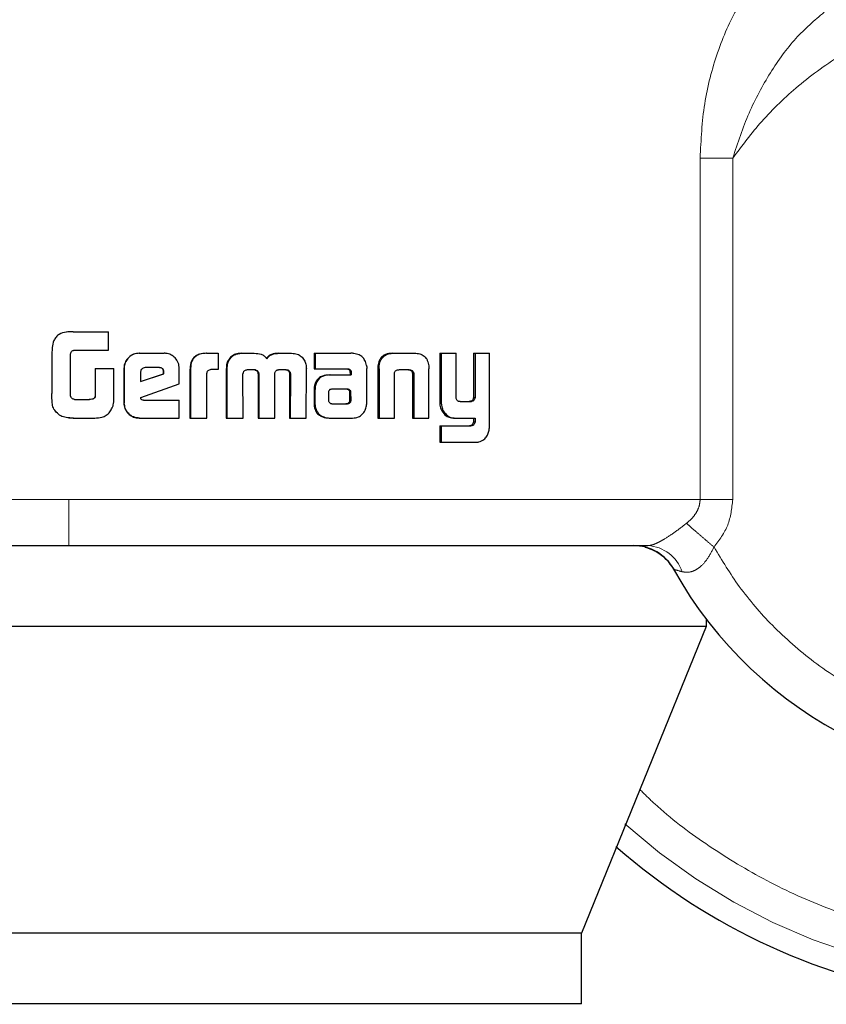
# Model space of a CAD drawing. Header units: millimetres. Extents: x 18 to 260, y 57 to 148.
# Tile 59 of 80: x 193.195 to 194.107, y 57.4 to 58.513. Entities that reach past the tile are written whole.
import ezdxf

# ---------------------------------------------------------------- set-up
doc = ezdxf.new("R2010")
doc.units = ezdxf.units.MM
doc.linetypes.add('PHANTOM', pattern=[12.7, 6.35, -1.27, 1.27, -1.27, 1.27, -1.27])

msp = doc.modelspace()

# ---------------------------------------------------------------- linework, layer by layer
at = {"color": 8, "linetype": 'PHANTOM', "lineweight": 18}
for p, q in [((193.9648, 58.3566), (193.9648, 57.9704)), ((194.0017, 58.3566), (193.9648, 58.3566)), ((194.0017, 57.9704), (194.0017, 58.3566)), ((193.6017, 58.1185), (193.6003, 58.1185)), ((193.6395, 58.1122), (193.6411, 58.1122)), ((193.5282, 58.0941), (193.5293, 58.0941)), ((193.5666, 58.0948), (193.5678, 58.0948)), ((193.6704, 58.0813), (193.6721, 58.0813)), ((193.7049, 58.054), (193.7067, 58.054)), ((193.251, 57.9704), (192.2447, 57.9704)), ((193.9648, 57.9704), (193.251, 57.9704)), ((193.9648, 57.9704), (194.0017, 57.9704))]:
    msp.add_line(p, q, dxfattribs=at)
at = {"color": 7, "linetype": 'Continuous', "lineweight": 25}
for p, q in [((193.251, 58.1601), (193.2488, 58.1597)), ((193.256, 58.1603), (193.251, 58.1601)), ((193.256, 58.1603), (193.256, 58.1603)), ((193.256, 58.1603), (193.2957, 58.1603)), ((193.2957, 58.1393), (193.2957, 58.1603)), ((193.2568, 58.1393), (193.2957, 58.1393)), ((193.2319, 58.1362), (193.2319, 58.0903)), ((193.2529, 58.0878), (193.2529, 58.1352)), ((193.3306, 58.136), (193.3309, 58.136)), ((193.3309, 58.136), (193.3586, 58.136)), ((193.4066, 58.136), (193.4072, 58.136)), ((193.4072, 58.136), (193.4197, 58.136)), ((193.4197, 58.136), (193.4197, 58.1174)), ((193.4321, 58.1283), (193.4314, 58.1283)), ((193.4458, 58.136), (193.4466, 58.136)), ((193.4466, 58.136), (193.4606, 58.136)), ((193.4881, 58.136), (193.4891, 58.136)), ((193.4891, 58.136), (193.5029, 58.136)), ((193.5284, 58.136), (193.5284, 58.1183)), ((193.5284, 58.136), (193.5295, 58.136)), ((193.5295, 58.136), (193.5295, 58.1183)), ((193.5295, 58.136), (193.57, 58.136)), ((193.6166, 58.136), (193.6181, 58.136)), ((193.6181, 58.136), (193.6421, 58.136)), ((193.6704, 58.136), (193.6704, 58.0813)), ((193.6704, 58.136), (193.6721, 58.136)), ((193.6721, 58.136), (193.6721, 58.0813)), ((193.6721, 58.136), (193.689, 58.136)), ((193.689, 58.0871), (193.689, 58.136)), ((193.7086, 58.136), (193.7086, 58.0859)), ((193.7086, 58.136), (193.7104, 58.136)), ((193.7104, 58.136), (193.7104, 58.0859)), ((193.7104, 58.136), (193.7268, 58.136)), ((193.7268, 58.0552), (193.7268, 58.136)), ((193.2807, 58.1188), (193.2807, 58.088)), ((193.2807, 58.1188), (193.2809, 58.1188)), ((193.2809, 58.1188), (193.2809, 58.088)), ((193.2809, 58.1188), (193.302, 58.1188)), ((193.302, 58.0875), (193.302, 58.1188)), ((193.3133, 58.1186), (193.3136, 58.1186)), ((193.3133, 58.1186), (193.3133, 58.0799)), ((193.3136, 58.1186), (193.3136, 58.0799)), ((193.3534, 58.1197), (193.3372, 58.1197)), ((193.3759, 58.1012), (193.3759, 58.1186)), ((193.3879, 58.1171), (193.3879, 58.0627)), ((193.3879, 58.1171), (193.3885, 58.1171)), ((193.3885, 58.1171), (193.3885, 58.0627)), ((193.4197, 58.1174), (193.4116, 58.1174)), ((193.429, 58.1184), (193.429, 58.0627)), ((193.429, 58.1184), (193.4298, 58.1184)), ((193.4298, 58.1184), (193.4298, 58.0627)), ((193.453, 58.1174), (193.4618, 58.1174)), ((193.4885, 58.1174), (193.4965, 58.1174)), ((193.4992, 58.116), (193.5002, 58.116)), ((193.5194, 58.0627), (193.5196, 58.1184)), ((193.5284, 58.1183), (193.5295, 58.1183)), ((193.5295, 58.1183), (193.5664, 58.1183)), ((193.5878, 58.0799), (193.5878, 58.1187)), ((193.6003, 58.1185), (193.6003, 58.0627)), ((193.6005, 58.1219), (193.6019, 58.1219)), ((193.6017, 58.1185), (193.6017, 58.0627)), ((193.6247, 58.1174), (193.6354, 58.1174)), ((193.658, 58.1219), (193.6582, 58.1185)), ((193.6582, 58.0627), (193.6582, 58.1185)), ((193.3321, 58.1147), (193.3321, 58.1039)), ((193.3321, 58.1039), (193.3585, 58.1128)), ((193.3321, 58.104), (193.3581, 58.1128)), ((193.3585, 58.1145), (193.3581, 58.1145)), ((193.3581, 58.1128), (193.3581, 58.1145)), ((193.3585, 58.1128), (193.3581, 58.1128)), ((193.3585, 58.1128), (193.3585, 58.1145)), ((193.4069, 58.0627), (193.4069, 58.1134)), ((193.4481, 58.0627), (193.4478, 58.1118)), ((193.4649, 58.1126), (193.4649, 58.0627)), ((193.4649, 58.1126), (193.4657, 58.1126)), ((193.4657, 58.1126), (193.4657, 58.0627)), ((193.4839, 58.0627), (193.4839, 58.1126)), ((193.5005, 58.1118), (193.5004, 58.0627)), ((193.5005, 58.1118), (193.5015, 58.1118)), ((193.5015, 58.1118), (193.5014, 58.0627)), ((193.5453, 58.1115), (193.5465, 58.1115)), ((193.5465, 58.1115), (193.5703, 58.1115)), ((193.5689, 58.1155), (193.5689, 58.1145)), ((193.5689, 58.1155), (193.5701, 58.1155)), ((193.5689, 58.1145), (193.5701, 58.1145)), ((193.569, 58.1134), (193.569, 58.1115)), ((193.569, 58.1134), (193.5703, 58.1134)), ((193.5701, 58.1155), (193.5701, 58.1145)), ((193.5703, 58.1134), (193.5703, 58.1115)), ((193.6191, 58.0627), (193.6191, 58.1133)), ((193.6394, 58.1133), (193.641, 58.1133)), ((193.6395, 58.1122), (193.6395, 58.0627)), ((193.6411, 58.1122), (193.6411, 58.0627)), ((193.3323, 58.0858), (193.3759, 58.1012)), ((193.5282, 58.0941), (193.5282, 58.0792)), ((193.5293, 58.0941), (193.5293, 58.0792)), ((193.548, 58.0953), (193.5473, 58.0951)), ((193.5491, 58.0953), (193.548, 58.0953)), ((193.5654, 58.0954), (193.5491, 58.0953)), ((193.2574, 58.0836), (193.2742, 58.0836)), ((193.2807, 58.088), (193.2809, 58.088)), ((193.3355, 58.083), (193.3759, 58.083)), ((193.3759, 58.0627), (193.3759, 58.083)), ((193.5445, 58.0916), (193.5445, 58.0905)), ((193.5445, 58.0905), (193.5446, 58.083)), ((193.5689, 58.0831), (193.5687, 58.0912)), ((193.57, 58.0912), (193.5687, 58.0912)), ((193.5701, 58.0831), (193.5689, 58.0831)), ((193.5701, 58.0831), (193.57, 58.0912)), ((193.7086, 58.0859), (193.7104, 58.0859)), ((193.3133, 58.0799), (193.3136, 58.0799)), ((193.5282, 58.0792), (193.5293, 58.0792)), ((193.5284, 58.0759), (193.5295, 58.0759)), ((193.5491, 58.0787), (193.5643, 58.0788)), ((193.5492, 58.0787), (193.5656, 58.0788)), ((193.5656, 58.0788), (193.5643, 58.0788)), ((193.5691, 58.0802), (193.5678, 58.0802)), ((193.6934, 58.0813), (193.7053, 58.0813)), ((193.7045, 58.0814), (193.7063, 58.0814)), ((193.2474, 58.0634), (193.2474, 58.0634)), ((193.2499, 58.0631), (193.251, 58.0629)), ((193.251, 58.0629), (193.256, 58.0627)), ((193.2561, 58.0627), (193.256, 58.0627)), ((193.2561, 58.0627), (193.2803, 58.0627)), ((193.3309, 58.0627), (193.3306, 58.0627)), ((193.3309, 58.0627), (193.3759, 58.0627)), ((193.3879, 58.0627), (193.3885, 58.0627)), ((193.3885, 58.0627), (193.4069, 58.0627)), ((193.429, 58.0627), (193.4298, 58.0627)), ((193.4298, 58.0627), (193.4481, 58.0627)), ((193.4649, 58.0627), (193.4657, 58.0627)), ((193.4657, 58.0627), (193.4839, 58.0627)), ((193.5004, 58.0627), (193.5014, 58.0627)), ((193.5014, 58.0627), (193.5194, 58.0627)), ((193.5462, 58.0627), (193.5474, 58.0627)), ((193.5474, 58.0627), (193.5718, 58.0627)), ((193.6003, 58.0627), (193.6017, 58.0627)), ((193.6017, 58.0627), (193.6191, 58.0627)), ((193.6395, 58.0627), (193.6411, 58.0627)), ((193.6411, 58.0627), (193.6582, 58.0627)), ((193.6727, 58.071), (193.6744, 58.071)), ((193.6871, 58.0627), (193.6888, 58.0627)), ((193.6888, 58.0627), (193.7104, 58.0627)), ((193.7086, 58.0627), (193.7086, 58.0584)), ((193.7104, 58.0627), (193.7104, 58.0584)), ((193.6704, 58.0539), (193.6704, 58.0353)), ((193.6704, 58.0539), (193.6721, 58.0539)), ((193.6721, 58.0539), (193.6721, 58.0353)), ((193.6721, 58.0539), (193.7057, 58.0539)), ((193.7086, 58.0584), (193.7104, 58.0584)), ((193.6704, 58.0353), (193.6721, 58.0353)), ((193.6721, 58.0353), (193.7113, 58.0353)), ((193.9716, 57.8271), (192.4355, 57.8271)), ((193.9716, 57.8271), (193.8306, 57.4801)), ((193.9716, 57.8355), (193.9716, 57.8271)), ((193.8306, 57.4801), (192.557, 57.4801)), ((193.8306, 57.4001), (193.8306, 57.4801)), ((193.8306, 57.4001), (192.557, 57.4001))]:
    msp.add_line(p, q, dxfattribs=at)
for centre, radius, start, end in [((194.3441, 58.1196), 0.4685, 209.1217, 56.7142), ((194.3441, 58.1196), 0.72, 228.7799, 0), ((193.8894, 57.8663), 0.0521, 29.1217, 90)]:
    msp.add_arc(centre, radius, start, end, dxfattribs=at)
at = {"color": 8, "linetype": 'PHANTOM', "lineweight": 18}
for centre, radius, start, end in [((194.3441, 58.1196), 0.6941, 227.9991, 0), ((193.9034, 57.875), 0.0434, 18.5507, 87.08)]:
    msp.add_arc(centre, radius, start, end, dxfattribs=at)
for points, knots in [([(194.0382, 58.5659), (194.0275, 58.5538), (194.006, 58.5298), (193.9834, 58.4766), (193.9679, 58.4186), (193.9658, 58.3773), (193.9648, 58.3566)], [0, 0, 0, 0, 0.250124, 0.499331, 0.749126, 1, 1, 1, 1]), ([(193.9805, 57.9167), (193.9896, 57.9016), (194.0088, 57.87), (194.0467, 57.8262), (194.0937, 57.7848), (194.1504, 57.7488), (194.2161, 57.7211), (194.289, 57.7046), (194.366, 57.7014), (194.4434, 57.7127), (194.5172, 57.7383), (194.5836, 57.7763), (194.6401, 57.8239), (194.6853, 57.8777), (194.7189, 57.9345), (194.7417, 57.9915), (194.7552, 58.0465), (194.7611, 58.0995), (194.7603, 58.1529), (194.7522, 58.209), (194.7349, 58.2679), (194.7069, 58.3277), (194.6671, 58.3856), (194.6155, 58.4385), (194.5529, 58.4827), (194.4819, 58.5152), (194.406, 58.5339), (194.329, 58.5381), (194.2549, 58.5286), (194.1869, 58.5073), (194.127, 58.477), (194.0763, 58.4403), (194.0344, 58.4003), (194.0123, 58.3708), (194.0017, 58.3566)], [0, 0, 0, 0, 0.024626, 0.051455, 0.080502, 0.111688, 0.144811, 0.179531, 0.215376, 0.25177, 0.288076, 0.323673, 0.358006, 0.390637, 0.421263, 0.449718, 0.475951, 0.499998, 0.52406, 0.550308, 0.578778, 0.609419, 0.642062, 0.676405, 0.712009, 0.748318, 0.78471, 0.82055, 0.855261, 0.888371, 0.919543, 0.948576, 0.975389, 1, 1, 1, 1]), ([(194.0017, 58.3566), (194.0073, 58.3738), (194.0184, 58.4077), (194.0432, 58.4532), (194.0716, 58.4931), (194.0941, 58.5124), (194.1051, 58.5217)], [0, 0, 0, 0, 0.265016, 0.521284, 0.766879, 1, 1, 1, 1]), ([(194.9989, 58.1196), (194.9984, 58.1003), (194.9974, 58.0602), (194.9886, 57.9988), (194.9732, 57.9336), (194.949, 57.8652), (194.9144, 57.7946), (194.8724, 57.7304), (194.8252, 57.6736), (194.7748, 57.6247), (194.717, 57.5797), (194.6523, 57.5402), (194.5813, 57.5076), (194.5053, 57.4833), (194.4256, 57.4682), (194.3441, 57.4631), (194.2625, 57.4682), (194.1829, 57.4833), (194.1068, 57.5076), (194.0358, 57.5401), (193.9714, 57.5799), (193.9251, 57.6144), (193.9022, 57.6371), (193.8967, 57.6426)], [0, 0, 0, 0, 0.038195, 0.078918, 0.122126, 0.170129, 0.221696, 0.276885, 0.320981, 0.367142, 0.415234, 0.465063, 0.516374, 0.568856, 0.622148, 0.675856, 0.729563, 0.782855, 0.835337, 0.886648, 0.936478, 0.984569, 1, 1, 1, 1]), ([(193.251, 57.9184), (193.251, 57.9193), (193.251, 57.9212), (193.251, 57.9353), (193.251, 57.9528), (193.251, 57.9647), (193.251, 57.9704)], [0, 0, 0, 0, 0.27027, 0.562426, 0.789736, 1, 1, 1, 1]), ([(193.9493, 57.9436), (193.9515, 57.9455), (193.9558, 57.9491), (193.9607, 57.9557), (193.9641, 57.9629), (193.9646, 57.968), (193.9648, 57.9704)], [0, 0, 0, 0, 0.276693, 0.532909, 0.771964, 1, 1, 1, 1]), ([(193.9805, 57.9167), (193.9864, 57.9247), (193.9984, 57.9407), (194.0006, 57.9605), (194.0017, 57.9704)], [0, 0, 0, 0, 0.500879, 1, 1, 1, 1]), ([(193.9056, 57.9184), (193.9067, 57.9185), (193.9088, 57.9186), (193.9132, 57.92), (193.9182, 57.9223), (193.9258, 57.9265), (193.9367, 57.9338), (193.945, 57.9402), (193.9493, 57.9436)], [0, 0, 0, 0, 0.118398, 0.234242, 0.35061, 0.469025, 0.720983, 1, 1, 1, 1]), ([(193.9493, 57.9436), (193.9513, 57.9419), (193.9552, 57.9384), (193.963, 57.9318), (193.9715, 57.9244), (193.9775, 57.9192), (193.9805, 57.9167)], [0, 0, 0, 0, 0.246736, 0.500007, 0.753276, 1, 1, 1, 1]), ([(193.9446, 57.8888), (193.9477, 57.8884), (193.9524, 57.8877), (193.9591, 57.8904), (193.9657, 57.8946), (193.9736, 57.9033), (193.9781, 57.9121), (193.9805, 57.9167)], [0, 0, 0, 0, 0.249011, 0.369438, 0.488643, 0.733655, 1, 1, 1, 1]), ([(193.9348, 57.8917), (193.935, 57.8916), (193.9352, 57.8915), (193.9378, 57.8908), (193.9418, 57.8896), (193.9446, 57.8888)], [0, 0, 0, 0, 0.24395, 0.491175, 1, 1, 1, 1])]:
    msp.add_open_spline(points, degree=3, knots=knots, dxfattribs=at)
at = {"color": 7, "linetype": 'Continuous', "lineweight": 25}
for points, knots in [([(193.256, 58.1603), (193.2533, 58.1602), (193.2479, 58.1601), (193.241, 58.1582), (193.2363, 58.1545), (193.2334, 58.1493), (193.232, 58.143), (193.2319, 58.1382), (193.2319, 58.1362)], [0, 0, 0, 0, 0.202654, 0.407289, 0.523056, 0.638657, 0.845683, 1, 1, 1, 1]), ([(193.2487, 58.1599), (193.2487, 58.1599), (193.2487, 58.1599), (193.2487, 58.1599), (193.2487, 58.1599)], [0, 0, 0, 0, 0.499999, 1, 1, 1, 1]), ([(193.2529, 58.1352), (193.2531, 58.1359), (193.2533, 58.137), (193.2542, 58.1383), (193.2554, 58.1391), (193.2563, 58.1392), (193.2568, 58.1393)], [0, 0, 0, 0, 0.336232, 0.550428, 0.765327, 1, 1, 1, 1]), ([(193.3306, 58.136), (193.3284, 58.1357), (193.324, 58.1353), (193.3186, 58.1316), (193.3148, 58.1267), (193.3134, 58.1221), (193.3134, 58.1194), (193.3133, 58.1186)], [0, 0, 0, 0, 0.241682, 0.484864, 0.698288, 0.917578, 1, 1, 1, 1]), ([(193.3309, 58.136), (193.3287, 58.1357), (193.3242, 58.1353), (193.3188, 58.1315), (193.3151, 58.1266), (193.3137, 58.1221), (193.3136, 58.1194), (193.3136, 58.1186)], [0, 0, 0, 0, 0.242822, 0.487165, 0.701512, 0.91994, 1, 1, 1, 1]), ([(193.3759, 58.1186), (193.3757, 58.1209), (193.3752, 58.1253), (193.3715, 58.1307), (193.3666, 58.1345), (193.3621, 58.1359), (193.3594, 58.1359), (193.3586, 58.136)], [0, 0, 0, 0, 0.24278, 0.486952, 0.70085, 0.920384, 1, 1, 1, 1]), ([(193.4066, 58.136), (193.4039, 58.1358), (193.3996, 58.1356), (193.3941, 58.1329), (193.3907, 58.1294), (193.3883, 58.124), (193.3881, 58.1198), (193.3879, 58.1171)], [0, 0, 0, 0, 0.264529, 0.42695, 0.590396, 0.738807, 1, 1, 1, 1]), ([(193.4072, 58.136), (193.4045, 58.1358), (193.4001, 58.1356), (193.3946, 58.1329), (193.3912, 58.1294), (193.3888, 58.124), (193.3886, 58.1198), (193.3885, 58.1171)], [0, 0, 0, 0, 0.2666991, 0.4291196, 0.5925485, 0.7409951, 1, 1, 1, 1]), ([(193.4314, 58.1283), (193.4308, 58.1271), (193.4297, 58.1249), (193.4291, 58.1215), (193.4291, 58.1194), (193.429, 58.1184)], [0, 0, 0, 0, 0.391784, 0.692712, 1, 1, 1, 1]), ([(193.4321, 58.1283), (193.4315, 58.127), (193.4304, 58.1249), (193.4298, 58.1215), (193.4298, 58.1194), (193.4298, 58.1184)], [0, 0, 0, 0, 0.395679, 0.694721, 1, 1, 1, 1]), ([(193.4458, 58.136), (193.4436, 58.1358), (193.4397, 58.1355), (193.4346, 58.1325), (193.4325, 58.1297), (193.4314, 58.1283)], [0, 0, 0, 0, 0.3841, 0.6903833, 1, 1, 1, 1]), ([(193.4321, 58.1283), (193.4336, 58.1301), (193.4362, 58.1334), (193.4417, 58.1357), (193.445, 58.1359), (193.4466, 58.136)], [0, 0, 0, 0, 0.406323, 0.724591, 1, 1, 1, 1]), ([(193.4606, 58.136), (193.4633, 58.1358), (193.4673, 58.1356), (193.4721, 58.1331), (193.474, 58.1309), (193.4748, 58.1296), (193.4749, 58.1295)], [0, 0, 0, 0, 0.483218, 0.72602, 0.969973, 1, 1, 1, 1]), ([(193.4881, 58.136), (193.4854, 58.1358), (193.4813, 58.1356), (193.4764, 58.1329), (193.4748, 58.1306), (193.474, 58.1295)], [0, 0, 0, 0, 0.5000719, 0.7501768, 1, 1, 1, 1]), ([(193.4749, 58.1295), (193.4757, 58.1306), (193.4773, 58.1329), (193.4822, 58.1356), (193.4863, 58.1358), (193.4891, 58.136)], [0, 0, 0, 0, 0.2494282, 0.4995176, 1, 1, 1, 1]), ([(193.5029, 58.136), (193.5051, 58.1358), (193.509, 58.1355), (193.514, 58.1325), (193.5161, 58.1297), (193.5172, 58.1283)], [0, 0, 0, 0, 0.385691, 0.692121, 1, 1, 1, 1]), ([(193.5172, 58.1283), (193.5179, 58.1267), (193.519, 58.1244), (193.5195, 58.1209), (193.5195, 58.1192), (193.5196, 58.1184)], [0, 0, 0, 0, 0.49914, 0.749504, 1, 1, 1, 1]), ([(193.5731, 58.1357), (193.5726, 58.1358), (193.5716, 58.1359), (193.5706, 58.136), (193.57, 58.136)], [0, 0, 0, 0, 0.499778, 1, 1, 1, 1]), ([(193.5876, 58.122), (193.5871, 58.124), (193.5862, 58.1276), (193.5831, 58.1317), (193.5788, 58.1346), (193.5752, 58.1353), (193.5731, 58.1357)], [0, 0, 0, 0, 0.282938, 0.48843, 0.693697, 1, 1, 1, 1]), ([(193.6166, 58.136), (193.6141, 58.1358), (193.6101, 58.1355), (193.6053, 58.1325), (193.6022, 58.1286), (193.601, 58.1247), (193.6006, 58.1223), (193.6005, 58.1219)], [0, 0, 0, 0, 0.328248, 0.515829, 0.703912, 0.94264, 1, 1, 1, 1]), ([(193.6019, 58.1219), (193.6023, 58.124), (193.6031, 58.1276), (193.6061, 58.1319), (193.6101, 58.1348), (193.6143, 58.1359), (193.6171, 58.1359), (193.6181, 58.136)], [0, 0, 0, 0, 0.259962, 0.447497, 0.635328, 0.880907, 1, 1, 1, 1]), ([(193.6421, 58.136), (193.644, 58.1359), (193.6469, 58.1357), (193.6505, 58.1343), (193.6529, 58.1327), (193.6549, 58.1305), (193.6569, 58.127), (193.6576, 58.1239), (193.658, 58.1219)], [0, 0, 0, 0, 0.250369, 0.375687, 0.500824, 0.622452, 0.750727, 1, 1, 1, 1]), ([(193.3372, 58.1197), (193.3365, 58.1196), (193.3351, 58.1194), (193.3335, 58.1182), (193.3324, 58.1167), (193.3321, 58.1154), (193.3321, 58.1148), (193.3321, 58.1147)], [0, 0, 0, 0, 0.272019, 0.519286, 0.755438, 0.965059, 1, 1, 1, 1]), ([(193.3581, 58.1145), (193.358, 58.1154), (193.3579, 58.1168), (193.357, 58.1183), (193.356, 58.1191), (193.3546, 58.1196), (193.3536, 58.1196), (193.353, 58.1197)], [0, 0, 0, 0, 0.317543, 0.4745852, 0.6322095, 0.7864813, 1, 1, 1, 1]), ([(193.3585, 58.1145), (193.3585, 58.1153), (193.3584, 58.1165), (193.3576, 58.118), (193.3567, 58.1189), (193.3552, 58.1196), (193.3541, 58.1196), (193.3534, 58.1197)], [0, 0, 0, 0, 0.273296, 0.436277, 0.600544, 0.74957, 1, 1, 1, 1]), ([(193.4116, 58.1174), (193.411, 58.1173), (193.4098, 58.117), (193.4083, 58.1163), (193.4073, 58.1152), (193.407, 58.1142), (193.407, 58.1136), (193.4069, 58.1134)], [0, 0, 0, 0, 0.278848, 0.561685, 0.735031, 0.908873, 1, 1, 1, 1]), ([(193.448, 58.113), (193.4482, 58.1139), (193.4486, 58.1153), (193.45, 58.1166), (193.4514, 58.1173), (193.4524, 58.1173), (193.453, 58.1174)], [0, 0, 0, 0, 0.3690742, 0.5677657, 0.7664693, 1, 1, 1, 1]), ([(193.461, 58.1174), (193.4617, 58.1171), (193.4628, 58.1168), (193.464, 58.1157), (193.4647, 58.1144), (193.4648, 58.1134), (193.4649, 58.1128), (193.4649, 58.1126)], [0, 0, 0, 0, 0.326812, 0.527926, 0.729246, 0.942526, 1, 1, 1, 1]), ([(193.4618, 58.1174), (193.4625, 58.1171), (193.4636, 58.1168), (193.4649, 58.1157), (193.4655, 58.1144), (193.4657, 58.1134), (193.4657, 58.1128), (193.4657, 58.1126)], [0, 0, 0, 0, 0.3264182, 0.5275717, 0.7288852, 0.9412583, 1, 1, 1, 1]), ([(193.4839, 58.1126), (193.484, 58.1133), (193.4841, 58.1145), (193.4849, 58.1159), (193.4858, 58.1166), (193.4864, 58.1169), (193.4867, 58.117)], [0, 0, 0, 0, 0.369366, 0.615348, 0.860644, 1, 1, 1, 1]), ([(193.4867, 58.117), (193.4869, 58.117), (193.4873, 58.1172), (193.4879, 58.1173), (193.4883, 58.1173), (193.4885, 58.1174)], [0, 0, 0, 0, 0.337467, 0.667582, 1, 1, 1, 1]), ([(193.4955, 58.1174), (193.496, 58.1173), (193.497, 58.1173), (193.4983, 58.1169), (193.4989, 58.1163), (193.4992, 58.116)], [0, 0, 0, 0, 0.379706, 0.700208, 1, 1, 1, 1]), ([(193.4965, 58.1174), (193.4969, 58.1173), (193.4979, 58.1173), (193.4992, 58.1169), (193.4999, 58.1163), (193.5002, 58.116)], [0, 0, 0, 0, 0.344281, 0.692497, 1, 1, 1, 1]), ([(193.4992, 58.116), (193.4995, 58.1156), (193.5003, 58.1146), (193.5005, 58.113), (193.5005, 58.1121), (193.5005, 58.1118)], [0, 0, 0, 0, 0.3653444, 0.8148587, 1, 1, 1, 1]), ([(193.5002, 58.116), (193.5005, 58.1156), (193.5013, 58.1146), (193.5015, 58.113), (193.5015, 58.1121), (193.5015, 58.1118)], [0, 0, 0, 0, 0.36494, 0.811948, 1, 1, 1, 1]), ([(193.5652, 58.1183), (193.5659, 58.1181), (193.5671, 58.1179), (193.5683, 58.117), (193.5687, 58.1162), (193.5688, 58.1157), (193.5689, 58.1155)], [0, 0, 0, 0, 0.480189, 0.71193, 0.875285, 1, 1, 1, 1]), ([(193.5664, 58.1183), (193.5668, 58.1182), (193.5677, 58.1181), (193.5688, 58.1176), (193.5696, 58.1169), (193.57, 58.1162), (193.5701, 58.1157), (193.5701, 58.1155)], [0, 0, 0, 0, 0.264899, 0.531986, 0.718817, 0.867142, 1, 1, 1, 1]), ([(193.5876, 58.122), (193.5876, 58.1216), (193.5878, 58.121), (193.5878, 58.1199), (193.5878, 58.1192), (193.5878, 58.1187)], [0, 0, 0, 0, 0.308526, 0.616936, 1, 1, 1, 1]), ([(193.6005, 58.1219), (193.6004, 58.1213), (193.6003, 58.1202), (193.6003, 58.119), (193.6003, 58.1185)], [0, 0, 0, 0, 0.499999, 1, 1, 1, 1]), ([(193.6017, 58.1185), (193.6017, 58.1188), (193.6017, 58.1195), (193.6017, 58.1206), (193.6018, 58.1214), (193.6019, 58.1219)], [0, 0, 0, 0, 0.292064, 0.584209, 1, 1, 1, 1]), ([(193.6191, 58.1133), (193.6192, 58.1139), (193.6195, 58.115), (193.6204, 58.1162), (193.6217, 58.117), (193.6232, 58.1173), (193.6243, 58.1174), (193.6247, 58.1174)], [0, 0, 0, 0, 0.237917, 0.403535, 0.56803, 0.841413, 1, 1, 1, 1]), ([(193.6339, 58.1174), (193.6348, 58.1173), (193.6361, 58.1173), (193.6378, 58.1165), (193.6388, 58.1154), (193.6392, 58.1143), (193.6394, 58.1136), (193.6394, 58.1133)], [0, 0, 0, 0, 0.344979, 0.539458, 0.73547, 0.907024, 1, 1, 1, 1]), ([(193.6354, 58.1174), (193.636, 58.1173), (193.6373, 58.1173), (193.6389, 58.1167), (193.6401, 58.1157), (193.6407, 58.1146), (193.6409, 58.1137), (193.641, 58.1133)], [0, 0, 0, 0, 0.247671, 0.497825, 0.6727, 0.848183, 1, 1, 1, 1]), ([(193.4478, 58.1118), (193.4478, 58.1119), (193.4478, 58.1121), (193.4479, 58.1125), (193.4479, 58.1128), (193.448, 58.113)], [0, 0, 0, 0, 0.2598207, 0.5192166, 1, 1, 1, 1]), ([(193.5453, 58.1115), (193.5427, 58.1113), (193.5385, 58.111), (193.5333, 58.1079), (193.5302, 58.104), (193.5284, 58.0992), (193.5283, 58.0959), (193.5282, 58.0941)], [0, 0, 0, 0, 0.286502, 0.465495, 0.644797, 0.81411, 1, 1, 1, 1]), ([(193.5465, 58.1115), (193.5439, 58.1113), (193.5396, 58.111), (193.5344, 58.1079), (193.5313, 58.104), (193.5295, 58.0992), (193.5294, 58.0959), (193.5293, 58.0941)], [0, 0, 0, 0, 0.2888455, 0.4676621, 0.6468225, 0.8160136, 1, 1, 1, 1]), ([(193.5689, 58.1145), (193.5689, 58.1144), (193.569, 58.1141), (193.569, 58.1138), (193.569, 58.1135), (193.569, 58.1134)], [0, 0, 0, 0, 0.356195, 0.675804, 1, 1, 1, 1]), ([(193.5701, 58.1145), (193.5702, 58.1144), (193.5702, 58.1141), (193.5703, 58.1138), (193.5703, 58.1135), (193.5703, 58.1134)], [0, 0, 0, 0, 0.359555, 0.677688, 1, 1, 1, 1]), ([(193.6394, 58.1133), (193.6394, 58.1132), (193.6395, 58.113), (193.6395, 58.1126), (193.6395, 58.1124), (193.6395, 58.1122)], [0, 0, 0, 0, 0.35712, 0.675798, 1, 1, 1, 1]), ([(193.641, 58.1133), (193.641, 58.1132), (193.641, 58.113), (193.6411, 58.1126), (193.6411, 58.1124), (193.6411, 58.1122)], [0, 0, 0, 0, 0.356943, 0.675704, 1, 1, 1, 1]), ([(193.5473, 58.0951), (193.5469, 58.0951), (193.5463, 58.0949), (193.5455, 58.0944), (193.5449, 58.0934), (193.5446, 58.0924), (193.5445, 58.0918), (193.5445, 58.0916)], [0, 0, 0, 0, 0.216599, 0.399912, 0.583056, 0.901189, 1, 1, 1, 1]), ([(193.5666, 58.0948), (193.5662, 58.095), (193.5657, 58.0953), (193.5648, 58.0953), (193.5644, 58.0954), (193.5641, 58.0954)], [0, 0, 0, 0, 0.437755, 0.717261, 1, 1, 1, 1]), ([(193.5678, 58.0948), (193.5675, 58.095), (193.5669, 58.0953), (193.5661, 58.0953), (193.5656, 58.0954), (193.5654, 58.0954)], [0, 0, 0, 0, 0.436168, 0.716481, 1, 1, 1, 1]), ([(193.5687, 58.0912), (193.5687, 58.0916), (193.5687, 58.0922), (193.5686, 58.093), (193.5683, 58.0937), (193.5675, 58.0942), (193.5669, 58.0946), (193.5666, 58.0948)], [0, 0, 0, 0, 0.2636002, 0.4117547, 0.5160672, 0.7409068, 1, 1, 1, 1]), ([(193.57, 58.0912), (193.57, 58.0916), (193.57, 58.0922), (193.5698, 58.093), (193.5695, 58.0937), (193.5688, 58.0942), (193.5681, 58.0946), (193.5678, 58.0948)], [0, 0, 0, 0, 0.263269, 0.411015, 0.515061, 0.737627, 1, 1, 1, 1]), ([(193.2368, 58.0692), (193.2356, 58.0707), (193.233, 58.0739), (193.2319, 58.0814), (193.2319, 58.0869), (193.2319, 58.0903)], [0, 0, 0, 0, 0.266933, 0.53709, 1, 1, 1, 1]), ([(193.2535, 58.0862), (193.2534, 58.0864), (193.2532, 58.0867), (193.2531, 58.0872), (193.253, 58.0876), (193.2529, 58.0878)], [0, 0, 0, 0, 0.335, 0.666334, 1, 1, 1, 1]), ([(193.2574, 58.0836), (193.2569, 58.0838), (193.2558, 58.0841), (193.2544, 58.0849), (193.2538, 58.0858), (193.2535, 58.0862)], [0, 0, 0, 0, 0.335084, 0.673357, 1, 1, 1, 1]), ([(193.2807, 58.088), (193.2806, 58.0872), (193.2804, 58.086), (193.2793, 58.0847), (193.2777, 58.0839), (193.2759, 58.0837), (193.2745, 58.0837), (193.2741, 58.0836)], [0, 0, 0, 0, 0.273241, 0.4022774, 0.5313319, 0.8552044, 1, 1, 1, 1]), ([(193.2809, 58.088), (193.2807, 58.0872), (193.2805, 58.0859), (193.2794, 58.0847), (193.2778, 58.0839), (193.276, 58.0837), (193.2746, 58.0837), (193.2742, 58.0836)], [0, 0, 0, 0, 0.2759, 0.404908, 0.53374, 0.866554, 1, 1, 1, 1]), ([(193.3, 58.0742), (193.3005, 58.0753), (193.3014, 58.0774), (193.3019, 58.0819), (193.302, 58.0853), (193.302, 58.0875)], [0, 0, 0, 0, 0.259643, 0.50935, 1, 1, 1, 1]), ([(193.3355, 58.083), (193.3349, 58.083), (193.334, 58.0831), (193.3331, 58.0835), (193.3327, 58.084), (193.3325, 58.0848), (193.3324, 58.0854), (193.3323, 58.0858)], [0, 0, 0, 0, 0.368629, 0.509908, 0.6086, 0.738398, 1, 1, 1, 1]), ([(193.5446, 58.083), (193.5446, 58.0826), (193.5447, 58.0818), (193.5451, 58.081), (193.5455, 58.0806), (193.5455, 58.0805)], [0, 0, 0, 0, 0.394639, 0.860876, 1, 1, 1, 1]), ([(193.5678, 58.0802), (193.568, 58.0805), (193.5684, 58.081), (193.5688, 58.082), (193.5688, 58.0827), (193.5689, 58.0831)], [0, 0, 0, 0, 0.332481, 0.667668, 1, 1, 1, 1]), ([(193.5691, 58.0802), (193.5693, 58.0805), (193.5697, 58.081), (193.5701, 58.082), (193.5701, 58.0827), (193.5701, 58.0831)], [0, 0, 0, 0, 0.332381, 0.667313, 1, 1, 1, 1]), ([(193.6934, 58.0813), (193.6928, 58.0813), (193.6918, 58.0814), (193.6905, 58.0821), (193.6896, 58.0833), (193.689, 58.085), (193.689, 58.0864), (193.689, 58.0871)], [0, 0, 0, 0, 0.231498, 0.386847, 0.542845, 0.744825, 1, 1, 1, 1]), ([(193.7086, 58.0859), (193.7084, 58.0852), (193.7082, 58.084), (193.7072, 58.0826), (193.706, 58.0818), (193.705, 58.0815), (193.7045, 58.0814)], [0, 0, 0, 0, 0.313358, 0.530359, 0.747663, 1, 1, 1, 1]), ([(193.7104, 58.0859), (193.7103, 58.0852), (193.71, 58.0841), (193.7091, 58.0827), (193.7078, 58.0818), (193.7069, 58.0815), (193.7063, 58.0814)], [0, 0, 0, 0, 0.292539, 0.511617, 0.731264, 1, 1, 1, 1]), ([(193.2803, 58.0627), (193.283, 58.0628), (193.2876, 58.063), (193.2935, 58.0655), (193.2975, 58.0694), (193.2992, 58.0726), (193.3, 58.0742)], [0, 0, 0, 0, 0.331206, 0.554509, 0.7789, 1, 1, 1, 1]), ([(193.3133, 58.0799), (193.3136, 58.0777), (193.314, 58.0732), (193.3178, 58.0678), (193.3227, 58.0641), (193.3272, 58.0628), (193.3299, 58.0627), (193.3306, 58.0627)], [0, 0, 0, 0, 0.2451674, 0.4921156, 0.7031939, 0.9218737, 1, 1, 1, 1]), ([(193.3309, 58.0627), (193.3286, 58.0629), (193.3241, 58.0633), (193.3187, 58.0672), (193.315, 58.0721), (193.3137, 58.0766), (193.3136, 58.0793), (193.3136, 58.0799)], [0, 0, 0, 0, 0.246551, 0.494863, 0.706875, 0.924834, 1, 1, 1, 1]), ([(193.5282, 58.0792), (193.5282, 58.0787), (193.5282, 58.0776), (193.5283, 58.0765), (193.5284, 58.0759)], [0, 0, 0, 0, 0.500024, 1, 1, 1, 1]), ([(193.5284, 58.0759), (193.529, 58.0736), (193.5301, 58.0697), (193.5339, 58.0658), (193.5389, 58.0633), (193.5432, 58.0627), (193.5459, 58.0627), (193.5462, 58.0627)], [0, 0, 0, 0, 0.2830131, 0.4703513, 0.6568856, 0.9602181, 1, 1, 1, 1]), ([(193.5293, 58.0792), (193.5293, 58.0789), (193.5293, 58.0782), (193.5294, 58.0771), (193.5295, 58.0764), (193.5295, 58.0759)], [0, 0, 0, 0, 0.304931, 0.609924, 1, 1, 1, 1]), ([(193.5295, 58.0759), (193.5301, 58.0736), (193.5312, 58.0698), (193.535, 58.0658), (193.54, 58.0633), (193.5443, 58.0627), (193.5471, 58.0627), (193.5474, 58.0627)], [0, 0, 0, 0, 0.281028, 0.468257, 0.654655, 0.958981, 1, 1, 1, 1]), ([(193.5455, 58.0805), (193.5459, 58.0801), (193.5464, 58.0795), (193.5474, 58.0791), (193.548, 58.0789), (193.5483, 58.0789)], [0, 0, 0, 0, 0.467416, 0.730455, 1, 1, 1, 1]), ([(193.5483, 58.0789), (193.5484, 58.0788), (193.5486, 58.0788), (193.5489, 58.0787), (193.5491, 58.0787), (193.5492, 58.0787)], [0, 0, 0, 0, 0.360958, 0.67825, 1, 1, 1, 1]), ([(193.5643, 58.0788), (193.5648, 58.0788), (193.5656, 58.0789), (193.5669, 58.0793), (193.5675, 58.0799), (193.5678, 58.0802)], [0, 0, 0, 0, 0.339305, 0.681095, 1, 1, 1, 1]), ([(193.5656, 58.0788), (193.566, 58.0788), (193.5669, 58.0789), (193.5682, 58.0793), (193.5688, 58.0799), (193.5691, 58.0802)], [0, 0, 0, 0, 0.340261, 0.682876, 1, 1, 1, 1]), ([(193.5718, 58.0627), (193.5741, 58.0629), (193.5781, 58.0633), (193.5829, 58.0668), (193.5862, 58.0712), (193.5871, 58.0747), (193.5876, 58.0765)], [0, 0, 0, 0, 0.296777, 0.534181, 0.771615, 1, 1, 1, 1]), ([(193.5876, 58.0765), (193.5876, 58.0768), (193.5877, 58.0775), (193.5878, 58.0786), (193.5878, 58.0794), (193.5878, 58.0799)], [0, 0, 0, 0, 0.294863, 0.589869, 1, 1, 1, 1]), ([(193.6704, 58.0813), (193.6704, 58.0799), (193.6705, 58.0775), (193.6712, 58.0739), (193.6722, 58.072), (193.6727, 58.071)], [0, 0, 0, 0, 0.372644, 0.679169, 1, 1, 1, 1]), ([(193.6721, 58.0813), (193.6721, 58.0799), (193.6722, 58.0775), (193.6729, 58.0739), (193.6739, 58.072), (193.6744, 58.071)], [0, 0, 0, 0, 0.37627, 0.681032, 1, 1, 1, 1]), ([(193.7045, 58.0814), (193.7044, 58.0814), (193.7042, 58.0813), (193.7038, 58.0813), (193.7036, 58.0813), (193.7035, 58.0813)], [0, 0, 0, 0, 0.357098, 0.676271, 1, 1, 1, 1]), ([(193.7063, 58.0814), (193.7062, 58.0814), (193.706, 58.0813), (193.7056, 58.0813), (193.7054, 58.0813), (193.7053, 58.0813)], [0, 0, 0, 0, 0.35951, 0.678397, 1, 1, 1, 1]), ([(193.2561, 58.0627), (193.2534, 58.0627), (193.2485, 58.0628), (193.2416, 58.0648), (193.2384, 58.0677), (193.2368, 58.0692)], [0, 0, 0, 0, 0.383471, 0.700505, 1, 1, 1, 1]), ([(193.6727, 58.071), (193.6742, 58.0688), (193.6767, 58.0651), (193.6823, 58.0629), (193.6855, 58.0627), (193.6871, 58.0627)], [0, 0, 0, 0, 0.429351, 0.716229, 1, 1, 1, 1]), ([(193.6744, 58.071), (193.6759, 58.0688), (193.6785, 58.0651), (193.684, 58.0628), (193.6872, 58.0627), (193.6888, 58.0627)], [0, 0, 0, 0, 0.432489, 0.722615, 1, 1, 1, 1]), ([(193.7049, 58.054), (193.7047, 58.054), (193.7045, 58.0539), (193.7042, 58.0539), (193.704, 58.0539), (193.7039, 58.0539)], [0, 0, 0, 0, 0.352579, 0.674453, 1, 1, 1, 1]), ([(193.7086, 58.0584), (193.7084, 58.0576), (193.7081, 58.0564), (193.707, 58.055), (193.7059, 58.0544), (193.7052, 58.0541), (193.7049, 58.054)], [0, 0, 0, 0, 0.352957, 0.590161, 0.826357, 1, 1, 1, 1]), ([(193.7067, 58.054), (193.7065, 58.054), (193.7063, 58.0539), (193.706, 58.0539), (193.7058, 58.0539), (193.7057, 58.0539)], [0, 0, 0, 0, 0.355728, 0.676019, 1, 1, 1, 1]), ([(193.7104, 58.0584), (193.7103, 58.0577), (193.71, 58.0565), (193.709, 58.0552), (193.7079, 58.0544), (193.707, 58.0541), (193.7067, 58.054)], [0, 0, 0, 0, 0.316286, 0.554864, 0.793077, 1, 1, 1, 1]), ([(193.7147, 58.0357), (193.7167, 58.0364), (193.7202, 58.0377), (193.7238, 58.042), (193.7258, 58.0466), (193.7263, 58.0499), (193.7266, 58.0516)], [0, 0, 0, 0, 0.315389, 0.545631, 0.774797, 1, 1, 1, 1]), ([(193.7266, 58.0516), (193.7267, 58.0519), (193.7268, 58.0526), (193.7268, 58.0538), (193.7268, 58.0547), (193.7268, 58.0552)], [0, 0, 0, 0, 0.27515, 0.550418, 1, 1, 1, 1]), ([(193.7113, 58.0353), (193.7116, 58.0353), (193.7122, 58.0353), (193.7133, 58.0354), (193.7142, 58.0356), (193.7147, 58.0357)], [0, 0, 0, 0, 0.260033, 0.52027, 1, 1, 1, 1]), ([(192.2967, 57.9184), (192.2981, 57.9184), (192.301, 57.9184), (192.3238, 57.9184), (192.359, 57.9184), (192.4065, 57.9184), (192.4641, 57.9184), (192.5296, 57.9184), (192.601, 57.9184), (192.6837, 57.9184), (192.7773, 57.9184), (192.8802, 57.9184), (192.9799, 57.9184), (193.0749, 57.9184), (193.1644, 57.9184), (193.2228, 57.9184), (193.251, 57.9184)], [0, 0, 0, 0, 0.079464, 0.158317, 0.235969, 0.311889, 0.385617, 0.456775, 0.525075, 0.590319, 0.671985, 0.748283, 0.819301, 0.88324, 0.943491, 1, 1, 1, 1]), ([(193.251, 57.9184), (193.2905, 57.9184), (193.37, 57.9184), (193.4882, 57.9184), (193.6036, 57.9184), (193.7133, 57.9184), (193.8156, 57.9184), (193.8757, 57.9184), (193.9056, 57.9184)], [0, 0, 0, 0, 0.164147, 0.330858, 0.4991, 0.667587, 0.834906, 1, 1, 1, 1]), ([(193.9028, 57.9166), (193.9061, 57.9155), (193.9128, 57.9133), (193.9218, 57.9075), (193.9294, 57.9003), (193.9332, 57.8945), (193.935, 57.8916)], [0, 0, 0, 0, 0.252861, 0.507007, 0.757582, 1, 1, 1, 1])]:
    msp.add_open_spline(points, degree=3, knots=knots, dxfattribs=at)

doc.saveas('drawing.dxf')
